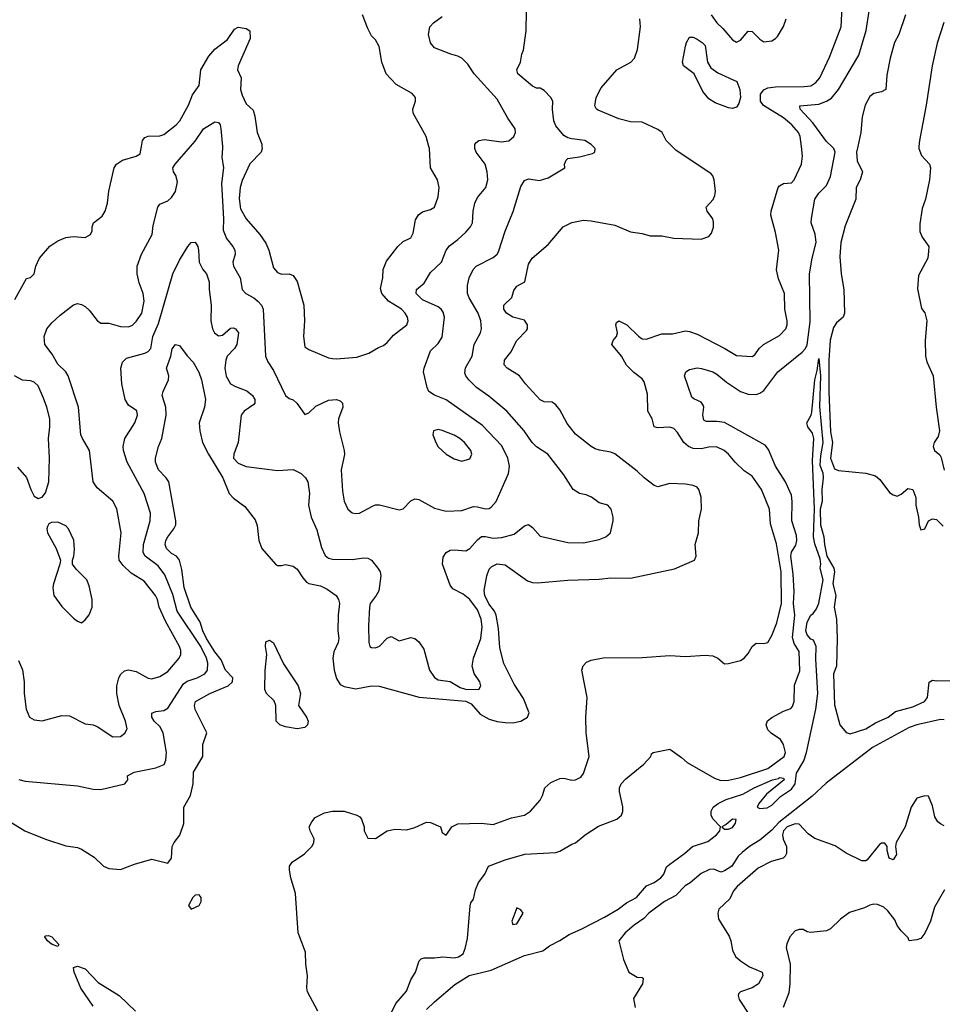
# Model space of a CAD drawing. Header units: inches. Extents: x 1552611 to 1694776, y 811966 to 917215.
# Tile 162 of 256: x 1623616 to 1628320, y 845626 to 850646. Entities that reach past the tile are written whole.
import ezdxf

# ---------------------------------------------------------------- set-up
doc = ezdxf.new("R2010")
doc.units = ezdxf.units.IN
doc.header["$MEASUREMENT"] = 0
doc.layers.add('B6824', color=7, linetype='Continuous')
doc.layers.add('B6825', color=7, linetype='Continuous')

msp = doc.modelspace()

# ---------------------------------------------------------------- linework, layer by layer
at = {"layer": 'B6824', "color": 5}
for points, elevation in [([(1623570, 846554.6), (1623642, 846510), (1623747.8, 846467.8), (1623850, 846434.3), (1623910, 846424.9), (1623930, 846416.9), (1623995.8, 846375.8), (1624042, 846330), (1624070, 846318), (1624130, 846313.4), (1624200.2, 846339.8), (1624290, 846364.9), (1624370, 846344.9), (1624389.3, 846370), (1624393.6, 846430), (1624402.4, 846450), (1624431.6, 846488.4), (1624452.5, 846547.5), (1624453.1, 846630), (1624485.6, 846690), (1624500.4, 846750), (1624502, 846810), (1624549.6, 846890), (1624548.7, 846950), (1624569.4, 847009.4), (1624510, 847128), (1624506.6, 847150), (1624512.3, 847170), (1624585.6, 847210), (1624679.2, 847250), (1624699.8, 847270), (1624702.4, 847290), (1624664.5, 847330), (1624642.6, 847382.6), (1624610, 847422.9), (1624568, 847490), (1624549.1, 847530), (1624534.9, 847574.9), (1624488, 847650), (1624453.4, 847750), (1624442, 847842), (1624429.8, 847889.8), (1624414.3, 847910), (1624390, 847925), (1624364.1, 847950), (1624357, 847970), (1624360.2, 847990), (1624370.5, 848010), (1624401.9, 848050), (1624410.8, 848070), (1624412.1, 848090), (1624375.5, 848290), (1624362.8, 848310), (1624323.8, 848350), (1624307.9, 848390), (1624308.7, 848410), (1624323.7, 848470), (1624340.9, 848510), (1624363, 848630), (1624360.8, 848670), (1624342, 848730), (1624346.5, 848750), (1624374.1, 848810), (1624375.3, 848830), (1624364.5, 848870), (1624385.9, 848930), (1624393, 848967), (1624409.9, 848990.1), (1624430, 848984.6), (1624470, 848931.3), (1624500, 848900), (1624528.1, 848848.1), (1624541.7, 848810), (1624562.8, 848710), (1624557.5, 848670), (1624531.4, 848590), (1624533.6, 848550), (1624548.2, 848490), (1624578.3, 848430), (1624651.3, 848310), (1624683.6, 848230), (1624706.1, 848206.1), (1624763.3, 848163.3), (1624815.9, 848095.9), (1624826.2, 848066.2), (1624835.2, 847990), (1624850.2, 847950), (1624919.3, 847870), (1624930, 847863.6), (1624950, 847862.6), (1624970, 847868.8), (1625010, 847860.3), (1625030, 847844.2), (1625059.3, 847799.3), (1625078.5, 847778.5), (1625090.6, 847770.6), (1625150, 847758.7), (1625183.1, 847743.1), (1625228.5, 847710), (1625241.5, 847690), (1625246.4, 847670), (1625239.2, 847610), (1625237.3, 847530), (1625242.2, 847490), (1625239.4, 847470), (1625216.5, 847423.5), (1625212.5, 847390), (1625219.5, 847330), (1625230, 847286.7), (1625250, 847256.5), (1625270, 847245.5), (1625330, 847234.5), (1625410, 847250.2), (1625448.2, 847248.2), (1625651.9, 847191.9), (1625890, 847171.3), (1625917.8, 847157.8), (1625964.2, 847104.2), (1626010, 847079.7), (1626050, 847068), (1626090, 847062.5), (1626130, 847061.5), (1626170.7, 847069.3), (1626204.6, 847090), (1626212.4, 847112.4), (1626184.1, 847184.1), (1626137.5, 847257.5), (1626083.5, 847363.5), (1626063.1, 847443.1), (1626057.6, 847542.4), (1626045.3, 847610), (1626037.3, 847630), (1626008.4, 847668.4), (1625987.3, 847710), (1625984.3, 847735.7), (1625996.7, 847810), (1626010, 847844.7), (1626022.8, 847857.2), (1626050, 847871.1), (1626090, 847867), (1626204.6, 847784.6), (1626230, 847776.6), (1626255.1, 847775.1), (1626410, 847787.9), (1626570, 847792.5), (1626630, 847800.1), (1626730, 847798.2), (1626954, 847846), (1627056, 847890), (1627064.5, 847910), (1627059.2, 847970), (1627076.5, 848030), (1627077.8, 848090), (1627091.7, 848150), (1627090.7, 848210.7), (1627078.9, 848250), (1627070, 848261.6), (1627050, 848271.3), (1627010, 848277), (1626930, 848281.6), (1626870, 848264), (1626850, 848271.1), (1626799.1, 848310), (1626764.6, 848344.6), (1626650, 848432.8), (1626630, 848441.4), (1626571.1, 848451.1), (1626550, 848458.7), (1626530, 848469.7), (1626450, 848532.6), (1626406.9, 848586.9), (1626370, 848657), (1626350, 848682.9), (1626330, 848695.1), (1626290, 848697.4), (1626270, 848706.9), (1626194, 848790), (1626164.2, 848830), (1626100.5, 848870), (1626086.3, 848886.3), (1626086.6, 848910), (1626120.4, 848950), (1626149.8, 849010), (1626199.2, 849060.8), (1626204.2, 849070), (1626204.9, 849090), (1626190, 849114.7), (1626130, 849128.4), (1626098.3, 849150), (1626083.4, 849170), (1626083.5, 849190), (1626124.1, 849230), (1626135.2, 849264.8), (1626150, 849287.2), (1626191.9, 849310), (1626210, 849399.1), (1626228.5, 849430), (1626310, 849499.6), (1626387, 849590), (1626430, 849611.7), (1626490, 849624.2), (1626530, 849620.2), (1626650, 849597.7), (1626730, 849564.9), (1626790, 849556.5), (1626830, 849544.2), (1626890, 849544), (1626950, 849531.5), (1627090, 849526.7), (1627130, 849540.2), (1627143, 849557), (1627152.5, 849587.5), (1627153, 849613), (1627149, 849630), (1627120.8, 849670), (1627116.1, 849690), (1627150.8, 849729.2), (1627160.7, 849750), (1627163.8, 849770), (1627156.2, 849830), (1627149.8, 849849.8), (1627140.5, 849860.5), (1626961.4, 849981.4), (1626942.7, 850000)], 820), ([(1623590, 849219.1), (1623650, 849326.8), (1623670, 849331), (1623689.4, 849350.6), (1623697.7, 849390), (1623717.3, 849430), (1623770, 849491.8), (1623810, 849518), (1623850, 849535.3), (1623890, 849541.1), (1623950, 849535.8), (1623976, 849550), (1623984.5, 849570), (1623985.1, 849590), (1623992, 849610), (1624036.3, 849643.7), (1624051, 849670), (1624063.1, 849710), (1624070, 849772), (1624097.2, 849890), (1624109.2, 849910), (1624139, 849930), (1624209.7, 849950.3), (1624230, 849962.8), (1624236.8, 850000)], 880), ([(1623610, 847378), (1623630.3, 847330.3), (1623638.7, 847270), (1623637.7, 847210), (1623647.9, 847130), (1623664.9, 847090), (1623690, 847076.5), (1623730, 847070.3), (1623830, 847098), (1623870, 847097), (1623950, 847056.5), (1623990, 847050.3), (1624010, 847042.3), (1624090, 846988.9), (1624130, 846991.6), (1624152.4, 847007.6), (1624163.9, 847030), (1624155.5, 847070), (1624122.2, 847150), (1624110.7, 847210.7), (1624110.7, 847250), (1624120.8, 847290), (1624130.6, 847309.4), (1624150, 847326.3), (1624170, 847331.3), (1624210, 847321.8), (1624270, 847288.9), (1624290, 847286), (1624330, 847296.5), (1624370, 847322.3), (1624427.9, 847390), (1624436.8, 847410), (1624436.8, 847430), (1624430.5, 847450), (1624358.5, 847578.5), (1624327.3, 847650), (1624318.5, 847690), (1624308.4, 847710), (1624250, 847783.7), (1624184.3, 847824.3), (1624142.6, 847862.6), (1624122.3, 847890), (1624120.2, 847910), (1624132.1, 848030), (1624110, 848152.3), (1624090.4, 848190.4), (1624010, 848259.7), (1623989.3, 848289.3), (1623971.2, 848450), (1623935.1, 848510), (1623927.6, 848530), (1623916.1, 848670), (1623863.2, 848830), (1623850.5, 848850), (1623810.3, 848890.3), (1623780.7, 848940.7), (1623743, 848990), (1623741.1, 849030), (1623754.4, 849070), (1623779, 849101), (1623821.1, 849138.9), (1623890, 849191.5), (1623910, 849198.5), (1623930, 849194.2), (1623950, 849183.2), (1623970, 849164.9), (1624010, 849111.8), (1624030, 849098.6), (1624070, 849099.2), (1624130, 849081.8), (1624170, 849079.2), (1624190, 849089.1), (1624210, 849107.9), (1624238.9, 849150), (1624249.8, 849210), (1624245, 849250), (1624225.1, 849305.1), (1624214.8, 849350), (1624215.3, 849390), (1624236.1, 849450), (1624291.6, 849550), (1624296.6, 849596.6), (1624320.3, 849690), (1624330, 849705.3), (1624370, 849723.1), (1624390, 849739.6), (1624410.5, 849770), (1624419.9, 849819.9), (1624410.9, 849850.9), (1624398.9, 849870), (1624396.1, 849890), (1624408.7, 849910), (1624486.5, 850000)], 860), ([(1623611.8, 846771.8), (1623643.1, 846763.1), (1623910, 846739.2), (1623990, 846723), (1624030, 846721.6), (1624152.3, 846750), (1624166.6, 846770), (1624164.5, 846790), (1624199.3, 846810), (1624309.2, 846830.8), (1624352.3, 846847.7), (1624361.1, 846870), (1624363.3, 846910), (1624347, 847010), (1624330, 847041.8), (1624302, 847070), (1624290, 847089.6), (1624289.7, 847110), (1624310, 847119), (1624350, 847124.2), (1624370, 847135.9), (1624450, 847259.6), (1624470, 847272.5), (1624519.8, 847290), (1624559.8, 847310), (1624572.4, 847330), (1624574.7, 847365.3), (1624568, 847390), (1624539.1, 847450), (1624417.9, 847630), (1624395.9, 847715.9), (1624355.9, 847815.9), (1624321.3, 847861.3), (1624255.2, 847910), (1624244.4, 847930), (1624247.3, 847970), (1624281.4, 848090), (1624282, 848130), (1624250.4, 848230.4), (1624164.1, 848390), (1624145.3, 848450), (1624142.9, 848470), (1624151.9, 848510), (1624203, 848590), (1624216.3, 848630), (1624212.1, 848652.1), (1624170, 848681.3), (1624153.3, 848710), (1624136.5, 848790), (1624131.6, 848870), (1624139.6, 848900.4), (1624160.2, 848919.8), (1624254.3, 848945.7), (1624270, 848953.7), (1624283.9, 848970), (1624294.6, 849030), (1624323.7, 849096.3), (1624396.4, 849350), (1624430, 849419.3), (1624472.1, 849490), (1624490, 849510.3), (1624510, 849512), (1624523.2, 849490), (1624527.8, 849470), (1624530.2, 849410), (1624550, 849372.4), (1624568.4, 849350), (1624582, 849310), (1624580.9, 849270), (1624591.2, 849191.2), (1624590.8, 849110), (1624599.4, 849070), (1624608.5, 849050), (1624630, 849034.3), (1624650, 849037.4), (1624690, 849073.7), (1624705.5, 849074.5), (1624716.5, 849070), (1624730.6, 849050), (1624722.2, 848990), (1624710.8, 848969.2), (1624673, 848930), (1624666.7, 848910), (1624660.7, 848870), (1624668.5, 848828.5), (1624690.3, 848790), (1624715.2, 848775.2), (1624774.4, 848754.4), (1624802.2, 848730), (1624815.2, 848710), (1624815, 848690), (1624810, 848683.5), (1624759.6, 848650), (1624745, 848630), (1624728.8, 848490), (1624707.8, 848430), (1624705.6, 848410), (1624730, 848385.2), (1624770, 848367), (1624930, 848347.7), (1625010, 848352), (1625050, 848332.4), (1625073.4, 848310), (1625085.5, 848290), (1625093.4, 848230), (1625088.9, 848170), (1625102.4, 848110), (1625130, 848045.5), (1625154, 847954), (1625173.6, 847913.6), (1625190, 847899.8), (1625210, 847894.8), (1625310, 847894.3), (1625370, 847902.3), (1625390, 847900.7), (1625410.1, 847890.1), (1625442.4, 847850), (1625453, 847830), (1625456.9, 847810), (1625445.9, 847734.1), (1625433.8, 847710), (1625402.9, 847670), (1625398.4, 847650), (1625394.6, 847554.6), (1625395.8, 847470), (1625400.7, 847450), (1625410, 847444.4), (1625430, 847443.7), (1625450, 847452.2), (1625490, 847492), (1625510, 847500.4), (1625550, 847479.5), (1625610, 847495.8), (1625630, 847490.4), (1625650, 847474), (1625676.4, 847436.4), (1625705.4, 847330), (1625730, 847292.7), (1625750, 847280.2), (1625810, 847272.2), (1625861.2, 847241.2), (1625888.3, 847231.7), (1625956.2, 847230), (1625966, 847250), (1625962, 847270), (1625932.9, 847312.9), (1625922.2, 847350), (1625929.8, 847389.8), (1625967, 847490), (1625973.5, 847550), (1625969, 847590), (1625950, 847636.8), (1625910, 847689.7), (1625877.3, 847717.3), (1625824.7, 847744.7), (1625810, 847762), (1625770.8, 847870), (1625775.2, 847904.8), (1625789.6, 847930), (1625810, 847940.9), (1625830, 847943.6), (1625890, 847938.6), (1625910, 847949.1), (1625950, 847994.5), (1625970, 848010.2), (1625990, 848011.6), (1626030, 848001.6), (1626074.3, 848005.7), (1626136.4, 848023.6), (1626190, 848066), (1626210, 848071.8), (1626230, 848057.6), (1626270, 848012), (1626410, 847981), (1626490, 847979.3), (1626570, 847995.9), (1626603.6, 848010), (1626627.3, 848030), (1626641.6, 848090), (1626641.6, 848110), (1626632, 848150), (1626614, 848170), (1626570, 848182), (1626531.6, 848211.6), (1626503.4, 848223.4), (1626470, 848229.8), (1626437.3, 848250), (1626390, 848325.7), (1626307.8, 848430), (1626250, 848467.8), (1626229, 848490), (1626188.1, 848550), (1626099.3, 848650), (1626006.9, 848726.9), (1625944.2, 848770), (1625905.3, 848810), (1625890.7, 848830), (1625885.6, 848845.6), (1625888.9, 848871.1), (1625922.5, 848930), (1625932.5, 848990), (1625965.1, 849050), (1625969.8, 849070), (1625966, 849110), (1625953.2, 849150), (1625907.4, 849227.4), (1625899.3, 849250), (1625898.7, 849290), (1625907.8, 849330), (1625927.8, 849372.2), (1625943.5, 849390), (1626030, 849433.5), (1626049.9, 849450.1), (1626057.2, 849462.8), (1626090, 849567.3), (1626132.4, 849667.6), (1626170, 849795.3), (1626190, 849825.3), (1626210, 849833.7), (1626265.2, 849825.2), (1626310, 849838.9), (1626395.3, 849890), (1626393.2, 849910), (1626401.2, 849930), (1626410, 849938.8), (1626470, 849946), (1626536.2, 849963.8), (1626548.7, 849970), (1626549, 849990), (1626539.2, 850000)], 840), ([(1624648.8, 850000), (1624649.6, 849990.4), (1624645.5, 849945.5), (1624654.8, 849890), (1624645.3, 849810), (1624654.6, 849630), (1624653, 849573), (1624670, 849530.3), (1624702.9, 849490), (1624713, 849470), (1624713.4, 849450), (1624702.4, 849410), (1624705.2, 849390), (1624739.2, 849330), (1624750.3, 849270), (1624768.2, 849250), (1624810, 849227.3), (1624830, 849211.1), (1624848, 849190), (1624857.6, 849170), (1624868.3, 848930), (1624880.9, 848900.9), (1624910, 848857.6), (1624970, 848730.4), (1624990, 848714), (1625010, 848707), (1625028.5, 848690), (1625070, 848632.4), (1625090, 848641.3), (1625124.7, 848675.3), (1625190, 848705.6), (1625230.2, 848710.2), (1625250, 848702), (1625261.1, 848690), (1625263.2, 848670), (1625241.8, 848610), (1625239.6, 848590), (1625245.3, 848545.3), (1625270.2, 848449.8), (1625271.2, 848428.8), (1625253.8, 848350), (1625261.5, 848241.5), (1625270, 848190.8), (1625289.4, 848149.4), (1625310, 848132.2), (1625330, 848127.7), (1625348, 848130), (1625414, 848166), (1625430, 848171.6), (1625450, 848171.6), (1625550, 848147), (1625570, 848152.2), (1625610, 848192.4), (1625630, 848203.7), (1625650, 848198.9), (1625730, 848155.4), (1625790, 848139.8), (1625870, 848144.2), (1625930, 848163.2), (1625950, 848162.9), (1625990, 848151.4), (1626010, 848153.1), (1626019.8, 848160.2), (1626045.4, 848190), (1626107.2, 848332.8), (1626112.8, 848370), (1626104.9, 848410), (1626073.7, 848473.7), (1625976, 848576), (1625790, 848707), (1625730, 848731.3), (1625702.4, 848750), (1625693.4, 848770), (1625674.9, 848850), (1625677, 848870), (1625710, 848958), (1625750, 848994.3), (1625770, 849026.7), (1625780.8, 849130), (1625774.7, 849154.7), (1625764.9, 849170), (1625750, 849182.2), (1625670, 849217.4), (1625637.7, 849250), (1625638.2, 849270), (1625678.1, 849301.9), (1625710, 849356.1), (1625765.6, 849410), (1625789.8, 849470), (1625806.9, 849493.1), (1625850, 849524.4), (1625890, 849562.3), (1625914.3, 849590), (1625925.1, 849610), (1625927.2, 849670), (1625936.5, 849710), (1625950, 849738.7), (1625992.1, 849790), (1626002.7, 849830), (1625999.8, 849870), (1625988.7, 849910), (1625943.5, 849970), (1625936.1, 849990), (1625936.1, 850000)], 860), ([(1624850.6, 850000), (1624851.1, 849990), (1624846.4, 849970), (1624789.4, 849910.6), (1624750, 849826.6), (1624740.4, 849790), (1624734.4, 849734.4), (1624740.9, 849680.9), (1624770.1, 849630.1), (1624840.6, 849550), (1624870, 849505.8), (1624886.5, 849470), (1624910, 849381.3), (1624930, 849356.4), (1624950, 849348.4), (1624990, 849350.4), (1625010, 849342.4), (1625030, 849310.4), (1625064, 849190), (1625067.4, 849110), (1625062, 849030), (1625070, 848978.7), (1625090, 848964.1), (1625190, 848922.4), (1625210, 848918.4), (1625230, 848916.4), (1625335.1, 848924.9), (1625395.1, 848944.9), (1625444.7, 848975.3), (1625470, 848984.7), (1625490, 849000.7), (1625521.9, 849038.1), (1625589.7, 849090.3), (1625596.3, 849110), (1625593, 849130), (1625581.1, 849150), (1625562.3, 849170), (1625495.6, 849210), (1625462.4, 849250), (1625455.8, 849275.8), (1625466.5, 849330), (1625468.6, 849371.4), (1625485.4, 849414.6), (1625543.1, 849490), (1625570, 849514.7), (1625610, 849533), (1625621.8, 849558.2), (1625634.3, 849625.7), (1625648.2, 849651.8), (1625670, 849666), (1625710, 849678.9), (1625730, 849690.5), (1625750, 849742.8), (1625754.2, 849790), (1625746, 849830), (1625709.7, 849890), (1625704.7, 849990), (1625702, 850000)], 880), ([(1625135.4, 845590), (1625083.1, 845690), (1625079.8, 845710), (1625083.5, 845770), (1625074.2, 845830), (1625072.3, 845892.3), (1625035.3, 845990), (1625022, 846190), (1624998.4, 846270), (1624992, 846310), (1624992, 846330), (1625005.6, 846350), (1625067.3, 846392.7), (1625107.6, 846432.4), (1625115.1, 846450), (1625116.2, 846470), (1625097, 846510), (1625092.3, 846530), (1625104.4, 846555.6), (1625122.7, 846577.3), (1625170, 846602), (1625210, 846610.6), (1625270.3, 846610.3), (1625334, 846590), (1625350, 846582), (1625358, 846570), (1625371.3, 846530), (1625371.3, 846510), (1625390, 846472), (1625430, 846471.3), (1625490, 846511), (1625530, 846518), (1625590, 846516), (1625630, 846526.8), (1625690, 846554), (1625710, 846553), (1625761, 846530), (1625770, 846502), (1625790, 846487.3), (1625819, 846530), (1625850, 846545.5), (1625968.9, 846548.9), (1626030, 846542.8), (1626123.2, 846576.8), (1626189.2, 846590), (1626219.3, 846610), (1626270, 846666.8), (1626282, 846690), (1626292.7, 846730), (1626324, 846756), (1626370, 846777.1), (1626390, 846778.4), (1626430, 846768.7), (1626450, 846770.3), (1626476.5, 846783.5), (1626490, 846802.8), (1626519.2, 846890), (1626504.5, 847010), (1626502.2, 847090), (1626508.8, 847190), (1626481.8, 847330), (1626487.8, 847352.2), (1626505.4, 847370), (1626530, 847380.7), (1626590, 847392.1), (1626790, 847394.2), (1626930, 847404.2), (1627010, 847399.4), (1627110, 847405.9), (1627150, 847402), (1627174.6, 847390), (1627210, 847361.3), (1627230, 847363.1), (1627290, 847378.6), (1627310, 847391.3), (1627330, 847414), (1627350, 847450.3), (1627370, 847467.1), (1627410, 847465), (1627430, 847470.3), (1627450, 847505.3), (1627475.3, 847570), (1627499, 847670), (1627498.8, 847830), (1627473.5, 847973.5), (1627444, 848076), (1627438, 848150), (1627397.7, 848250), (1627350, 848318.7), (1627310, 848346.2), (1627264.1, 848390), (1627230, 848431.5), (1627207.3, 848450), (1627168.6, 848468.6), (1627130, 848466.3), (1627090, 848457.7), (1627050, 848459.9), (1627026.1, 848470), (1627002.6, 848490), (1626970, 848540.7), (1626950, 848561), (1626930, 848569), (1626870, 848564.2), (1626849.8, 848570), (1626839.8, 848610), (1626819, 848650), (1626816.1, 848736.1), (1626799.3, 848799.3), (1626790, 848815.4), (1626746.8, 848846.8), (1626710, 848884), (1626684.1, 848930), (1626634.2, 848990), (1626640.9, 849010), (1626658.2, 849030), (1626663.2, 849050), (1626655.8, 849090), (1626658.3, 849101.7), (1626670, 849110.1), (1626711.9, 849090), (1626770, 849033.1), (1626790, 849019.5), (1626810, 849017.4), (1626890, 849044.9), (1626944.7, 849044.7), (1627010, 849058.8), (1627030, 849056.9), (1627070, 849042.3), (1627210.1, 848970.1), (1627270, 848934.2), (1627350, 848928.2), (1627363, 848937), (1627385.3, 848970), (1627407.2, 848990), (1627490, 849035.6), (1627521.8, 849070), (1627529.2, 849090), (1627529.2, 849110), (1627516.8, 849170), (1627514.8, 849250), (1627484.5, 849324.5), (1627474.5, 849370), (1627486.4, 849470), (1627470, 849561.2), (1627446, 849650), (1627446.3, 849670), (1627482.3, 849790), (1627490, 849799.5), (1627509.4, 849810), (1627550, 849814.9), (1627565.1, 849830), (1627602, 849910), (1627607.4, 849950), (1627601.1, 850000)], 780), ([(1625494.8, 845550), (1625532.6, 845630), (1625587.4, 845692.6), (1625609.1, 845750.9), (1625634.2, 845790), (1625652.3, 845847.7), (1625662.3, 845857.7), (1625677.4, 845862.6), (1625730, 845862), (1625772.9, 845867.1), (1625830, 845861.8), (1625853, 845867), (1625876.7, 845883.3), (1625887.5, 845910), (1625898, 845962), (1625911.9, 846128.1), (1625916.5, 846143.5), (1625930, 846162), (1625939.6, 846210), (1625954.1, 846245.9), (1625986.6, 846290), (1626006, 846330), (1626090, 846363.1), (1626191.1, 846391.1), (1626350, 846400.2), (1626370, 846406), (1626430, 846441.6), (1626450, 846448.5), (1626498.9, 846490), (1626566.1, 846533.9), (1626660.7, 846570), (1626684.7, 846590), (1626691.1, 846608.9), (1626690, 846632.7), (1626673.1, 846710), (1626674.4, 846730), (1626683.1, 846750), (1626705.4, 846774.6), (1626798.3, 846850), (1626834, 846890), (1626836.4, 846903.6), (1626846, 846910), (1626930, 846926), (1626990, 846884.9), (1627018.5, 846858.5), (1627158.6, 846778.6), (1627190, 846766.3), (1627230, 846767.9), (1627290, 846781.8), (1627430, 846828.4), (1627513.3, 846890), (1627519.8, 846910), (1627510.8, 846950.8), (1627495.3, 846975.3), (1627447.6, 847007.6), (1627430, 847025.2), (1627421.3, 847050), (1627428.8, 847071.2), (1627450, 847087.4), (1627510, 847120.7), (1627546.8, 847133.2), (1627556.2, 847143.8), (1627563.9, 847170), (1627566.6, 847253.4), (1627593.2, 847326.8), (1627590, 847424), (1627565.1, 847465.1), (1627556.6, 847496.6), (1627567.7, 847610), (1627560.3, 847670), (1627563.6, 847730), (1627559.5, 847819.5), (1627546.7, 847910), (1627550, 847930.3), (1627573.2, 847966.8), (1627578.4, 847990), (1627575.9, 848015.9), (1627553, 848090), (1627555, 848190), (1627550, 848220.9), (1627520.2, 848290), (1627469.1, 848370), (1627434.3, 848454.3), (1627416.8, 848476.8), (1627210, 848591.5), (1627170, 848597.5), (1627116.4, 848596.4), (1627104.2, 848604.2), (1627098.5, 848630), (1627104.5, 848670), (1627100.2, 848680.2), (1627090, 848695.6), (1627052.3, 848712.3), (1627042, 848722), (1627005, 848830), (1627011.5, 848850), (1627030, 848862.7), (1627070, 848870.2), (1627092.7, 848867.3), (1627150, 848850.1), (1627170, 848839.4), (1627218.6, 848798.6), (1627290, 848749.5), (1627330, 848737.2), (1627370, 848735.5), (1627390, 848741.4), (1627410, 848755.8), (1627481.7, 848850), (1627604.7, 848950), (1627621.6, 848970), (1627630, 848988.8), (1627645.4, 849105.4), (1627642.9, 849350), (1627656.6, 849430), (1627677.3, 849510), (1627671.9, 849551.9), (1627651.3, 849610), (1627652.2, 849632.2), (1627670.6, 849730), (1627690, 849761.2), (1627730, 849800.5), (1627750, 849846), (1627773.3, 849970), (1627767, 849990), (1627756.3, 850000)], 760), ([(1627889.2, 850000), (1627882.9, 849970), (1627885.7, 849925.7), (1627912.7, 849870), (1627900.2, 849830), (1627881, 849790), (1627878.3, 849730), (1627825.1, 849594.9), (1627801.5, 849510), (1627796.6, 849436.6), (1627803.7, 849350), (1627817.9, 849270), (1627820.7, 849150), (1627814.3, 849130), (1627779.9, 849100.1), (1627764.2, 849075.8), (1627747.6, 849012.4), (1627741.8, 848910), (1627741.3, 848750), (1627750, 848544), (1627760.5, 848490), (1627750.2, 848410), (1627770, 848356.4), (1627790, 848348.2), (1627930, 848334), (1627979.7, 848319.7), (1628001.3, 848301.3), (1628050, 848234.8), (1628070, 848222.8), (1628090, 848216), (1628110, 848226), (1628144.5, 848255.5), (1628170, 848250.6), (1628184.4, 848210), (1628184.9, 848170), (1628198, 848110), (1628201.3, 848070), (1628210, 848045.5), (1628230, 848050.8), (1628249.5, 848090.5), (1628270, 848101.6), (1628290, 848098), (1628323.8, 848063.8)], 760), ([(1628200.7, 850000), (1628199.9, 849990), (1628213.4, 849953.4), (1628254.9, 849910), (1628259.6, 849890), (1628254.3, 849830), (1628233.8, 849730), (1628216.5, 849683.5), (1628204.5, 849604.5), (1628205.7, 849565.7), (1628217.1, 849537.1), (1628250.3, 849490), (1628250, 849466), (1628245.5, 849430), (1628198.8, 849341.2), (1628193.1, 849273.1), (1628214.1, 849174.1), (1628230, 849150.5), (1628241.5, 849110), (1628232.7, 849010), (1628234, 848930), (1628241.6, 848901.6), (1628272.7, 848830), (1628288, 848670), (1628305.7, 848550), (1628299.2, 848520.8), (1628278.6, 848490), (1628272.5, 848470), (1628280.6, 848450), (1628306.7, 848426.7), (1628314, 848414), (1628330, 848348.5)], 780), ([(1625690, 845599.2), (1625730, 845638), (1625833.4, 845726.6), (1625907.3, 845772.7), (1626020.3, 845799.7), (1626190, 845874.2), (1626282.4, 845897.6), (1626316.3, 845923.7), (1626370, 845951.2), (1626417.6, 845982.4), (1626482.5, 846010), (1626598, 846070), (1626666.4, 846110), (1626710, 846142.9), (1626761.3, 846170), (1626811.1, 846228.9), (1626850, 846246.5), (1626885.4, 846270), (1626899.6, 846290), (1626913.8, 846326.2), (1626930, 846340.9), (1627005.7, 846394.3), (1627046.5, 846430), (1627124.3, 846455.7), (1627167.7, 846490), (1627184.7, 846510), (1627188, 846530), (1627150, 846571.6), (1627141.6, 846590), (1627141.4, 846610), (1627151.2, 846630), (1627177.7, 846650), (1627217.4, 846670), (1627303.1, 846696.9), (1627359.6, 846730), (1627453.2, 846770), (1627483.8, 846776.2), (1627490, 846781.3), (1627510, 846778), (1627513, 846770), (1627423.2, 846696.8), (1627384.4, 846650), (1627375.5, 846630), (1627390, 846623.2), (1627426.6, 846626.6), (1627450, 846641.2), (1627495.2, 846684.8), (1627550, 846722.9), (1627569.8, 846750), (1627576.4, 846803.6), (1627613.7, 846866.3), (1627627.1, 846910), (1627675.2, 847130), (1627684.7, 847210), (1627674.9, 847385.1), (1627677.2, 847450), (1627662.3, 847482.3), (1627650, 847487.6), (1627630, 847509.8), (1627624.3, 847530), (1627630, 847574.6), (1627650, 847610.2), (1627661.8, 847618.2), (1627677.6, 847642.4), (1627689.5, 847670.5), (1627711.9, 847790), (1627696.7, 847850), (1627700.3, 847870), (1627697.5, 847897.5), (1627670, 847972.9), (1627663.1, 848010), (1627668.9, 848151.1), (1627658, 848398), (1627664.2, 848510), (1627658.3, 848538.3), (1627633.8, 848570), (1627628.2, 848590), (1627651, 848629), (1627654.6, 848645.4), (1627669.3, 848810), (1627682.1, 848857.9), (1627690, 848918), (1627698.5, 848830), (1627693.1, 848673.1), (1627710.7, 848490), (1627698.1, 848421.9), (1627695.4, 848375.4), (1627710, 848335.2), (1627713.1, 848310), (1627705.2, 848250), (1627706.6, 848190), (1627696.2, 848150), (1627699, 848070), (1627715.8, 848010), (1627718.5, 847970), (1627730.8, 847910), (1627765.8, 847850), (1627769.6, 847830), (1627762.3, 847770), (1627776.3, 847710), (1627767.6, 847650), (1627780.4, 847590), (1627783.6, 847490), (1627779.6, 847350), (1627765.5, 847310), (1627770, 847152), (1627797.3, 847050), (1627830, 847010.7), (1627850, 847004), (1627930, 847030.4), (1627978.4, 847061.6), (1628043.5, 847090), (1628080.7, 847119.3), (1628170, 847143.1), (1628228.3, 847170), (1628243.4, 847190), (1628252.3, 847267.7), (1628270, 847279.1), (1628290, 847275.5), (1628430, 847276.5)], 740), ([(1623604.9, 848364.9), (1623650, 848311), (1623672.4, 848250), (1623690, 848217.3), (1623710, 848204.7), (1623730, 848211), (1623747.2, 848232.8), (1623763.6, 848290), (1623767.8, 848412.2), (1623761.7, 848510), (1623769.8, 848570.2), (1623768.6, 848610), (1623754.2, 848670), (1623736.6, 848716.6), (1623710, 848779.6), (1623690, 848798.3), (1623670, 848805.1), (1623630, 848808.2), (1623589.6, 848830)], 880), ([(1628330, 847076.1), (1628310, 847077.9), (1628190, 847050.5), (1628150, 847036.5), (1627964.2, 846935.8), (1627727.2, 846752.8), (1627654.5, 846685.5), (1627486.9, 846553.1), (1627450, 846513.4), (1627390, 846461.8), (1627336.8, 846430), (1627299.7, 846400.3), (1627279.5, 846380.5), (1627246, 846330), (1627210, 846306.2), (1627190, 846298.9), (1627154.1, 846314.1), (1627133.4, 846313.4), (1627090, 846293.1), (1627034.4, 846245.6), (1627009.1, 846230), (1626960.4, 846179.6), (1626903, 846150), (1626823, 846090), (1626797.4, 846062.6), (1626748, 846030), (1626702.4, 845990), (1626670.8, 845950), (1626694.4, 845854.4), (1626722, 845790), (1626763.6, 845763.6), (1626790, 845762), (1626795.3, 845755.3), (1626790.6, 845730), (1626744.9, 845655.1), (1626753.7, 845610)], 740), ([(1628330, 846535.4), (1628310, 846545.6), (1628296.7, 846556.7), (1628281.2, 846581.2), (1628270, 846638), (1628250, 846686.6), (1628230, 846689.3), (1628190, 846676), (1628160.3, 846630), (1628130.3, 846530), (1628084.7, 846450), (1628081, 846430), (1628086, 846390), (1628070, 846362), (1628048.7, 846370), (1628038, 846410), (1628038, 846430), (1628027.3, 846447.3), (1628010, 846448), (1627999.6, 846440.4), (1627936.9, 846363.1), (1627930, 846358), (1627910, 846358), (1627830, 846396), (1627774, 846434), (1627670, 846471.1), (1627635.5, 846495.5), (1627590, 846544.5), (1627570, 846545.4), (1627529.5, 846530), (1627509.7, 846510), (1627504.5, 846490), (1627508, 846468), (1627525.8, 846430), (1627525.7, 846394.3), (1627519, 846381), (1627509, 846371), (1627446.3, 846353.7), (1627380.2, 846319.8), (1627273.5, 846226.5), (1627255.2, 846204.8), (1627236.2, 846163.8), (1627179.6, 846110), (1627174.8, 846090), (1627179.3, 846059.3), (1627233.7, 845973.7), (1627242.3, 845950), (1627250, 845901), (1627264.9, 845870), (1627290, 845847.7), (1627337.3, 845817.3), (1627402, 845790), (1627404.7, 845770), (1627382.8, 845730), (1627351, 845710), (1627291.5, 845688.5), (1627281.4, 845678.6), (1627278.3, 845670), (1627283.7, 845650), (1627337.5, 845570)], 760), ([(1628330.2, 846209.8), (1628279.8, 846120.2), (1628259.5, 846050), (1628230, 845989), (1628210, 845962), (1628190, 845954), (1628150, 845948.7), (1628145.3, 845965.3), (1628110, 846001.1), (1628090, 846027.8), (1628077.2, 846057.2), (1628042.4, 846102.4), (1628021, 846121), (1627990, 846135.2), (1627970, 846135.9), (1627950.4, 846130.4), (1627922.8, 846117.2), (1627845.7, 846094.3), (1627800.1, 846059.9), (1627750, 846009.7), (1627730, 845999.5), (1627650, 845992.3), (1627630, 845995.1), (1627610, 846006.6), (1627590, 846007), (1627570, 846000.9), (1627541.6, 845970), (1627526.4, 845933.6), (1627524.1, 845915.9), (1627544.2, 845830), (1627541.9, 845730), (1627536.5, 845683.5), (1627508.7, 845608.7)], 780), ([(1623990, 845615.8), (1623928, 845708), (1623892.7, 845790), (1623890, 845812.7), (1623910, 845820.5), (1623950, 845806), (1624016.1, 845736.1), (1624122.2, 845670), (1624206.5, 845590)], 780)]:
    msp.add_lwpolyline(points, dxfattribs=dict(at, elevation=elevation))
for points, elevation in [([(1625750, 848555.6), (1625726, 848550), (1625721.6, 848530), (1625737.6, 848490), (1625750, 848468.2), (1625790.5, 848430), (1625830, 848406.5), (1625870, 848395.6), (1625910, 848406.4), (1625920.5, 848430), (1625915.1, 848450), (1625883.5, 848490), (1625859.7, 848510), (1625830, 848528.3), (1625770, 848551.3)], 880), ([(1623810, 848083.7), (1623777.3, 848082.7), (1623764.9, 848075.1), (1623757.3, 848062.7), (1623754, 848050), (1623758, 848030), (1623801.6, 847950), (1623822.8, 847890), (1623820.7, 847870), (1623787.4, 847770), (1623784.6, 847750), (1623790.4, 847710), (1623830, 847654), (1623890, 847594), (1623910, 847578.8), (1623930, 847570.8), (1623950, 847586.8), (1623970, 847611), (1623985.1, 847650), (1623984.2, 847690), (1623970, 847759), (1623957.4, 847790), (1623903.5, 847843.5), (1623884, 847870), (1623884, 847890), (1623892.3, 847910), (1623895.3, 847944.7), (1623891.5, 847991.5), (1623863.7, 848050), (1623850, 848066)], 880), ([(1625030, 847030.4), (1624970, 847041), (1624942.7, 847050), (1624923.4, 847070), (1624922.3, 847150), (1624912.3, 847172.3), (1624874.7, 847210), (1624865.3, 847230), (1624867.1, 847327.1), (1624875.1, 847410), (1624868, 847450), (1624870, 847473.4), (1624890, 847481.8), (1624910, 847467.9), (1624961, 847361), (1625035.5, 847250), (1625047.5, 847210), (1625037.4, 847150), (1625077.7, 847090), (1625085.9, 847070), (1625082.7, 847050), (1625070, 847037.8)], 780), ([(1627250, 846569.2), (1627218, 846542), (1627196, 846530), (1627210, 846518.8), (1627230, 846519.5), (1627250, 846527.3), (1627266, 846550), (1627268, 846568)], 740), ([(1624530, 846183.4), (1624510, 846181.5), (1624497.7, 846170), (1624475.5, 846130), (1624490, 846110.7), (1624530, 846129.5), (1624541.6, 846150), (1624541.6, 846170)], 820), ([(1626150, 846118), (1626124.9, 846050), (1626130, 846032), (1626150, 846036), (1626182, 846090), (1626170, 846108)], 760), ([(1623810, 845920.5), (1623781.6, 845930), (1623770, 845938.9), (1623756.9, 845950), (1623744.2, 845970), (1623745.4, 845974.6), (1623763.1, 845976.9), (1623779.5, 845970), (1623815.8, 845930)], 780)]:
    msp.add_lwpolyline(points, close=True, dxfattribs=dict(at, elevation=elevation))
at = {"layer": 'B6825', "color": 5}
for points, elevation in [([(1627756.3, 850000), (1627730, 850024.7), (1627659.4, 850119.4), (1627595.1, 850190), (1627593.2, 850206.8), (1627690, 850215.5), (1627730, 850230.1), (1627754.5, 850245.5), (1627790.2, 850289.8), (1627894.4, 850465.6), (1627931.7, 850590), (1627961.7, 850790)], 760), ([(1626539.2, 850000), (1626529.3, 850010), (1626497.2, 850030), (1626430, 850038), (1626410, 850043.6), (1626390, 850056.2), (1626350, 850105.1), (1626338.5, 850130), (1626332.4, 850187.6), (1626333.6, 850230), (1626323.6, 850250), (1626290, 850285.6), (1626270, 850296.9), (1626250, 850297.6), (1626230, 850307.6), (1626155.6, 850370), (1626149.7, 850390.3), (1626169, 850430), (1626175.1, 850470), (1626183.7, 850490), (1626197.4, 850590), (1626200.3, 850690)], 840), ([(1627601.1, 850000), (1627594.8, 850050), (1627587.3, 850070), (1627552.5, 850110), (1627510, 850145.6), (1627408.5, 850208.5), (1627392.5, 850230), (1627393.4, 850266.6), (1627410, 850288.5), (1627430, 850298.1), (1627470, 850302.8), (1627615.3, 850304.7), (1627650, 850309.5), (1627675, 850325), (1627695.7, 850350), (1627745.2, 850454.8), (1627803.8, 850610), (1627809.9, 850710)], 780), ([(1625702, 850000), (1625688.4, 850050), (1625621.6, 850170), (1625619.5, 850190), (1625633.2, 850230), (1625633.2, 850250), (1625617.2, 850270), (1625535.7, 850315.7), (1625484.8, 850370), (1625461.2, 850430), (1625447.8, 850510), (1625430, 850542.7), (1625410, 850564), (1625390, 850601.2), (1625363.9, 850670)], 880), ([(1625936.1, 850000), (1625936, 850010), (1625941.2, 850018.8), (1625956, 850030), (1625985.3, 850034.7), (1626070, 850022.7), (1626110, 850027.7), (1626135.1, 850050), (1626144.2, 850070), (1626142.4, 850090), (1626104.2, 850144.2), (1626050, 850241.1), (1625932.3, 850370), (1625900, 850420), (1625870, 850449.6), (1625850, 850460.5), (1625814, 850470), (1625730, 850502.7), (1625710, 850528.7), (1625699.5, 850570), (1625707, 850610), (1625726, 850630), (1625770, 850662.4)], 860), ([(1626942.7, 850000), (1626912.5, 850030), (1626891.1, 850071.1), (1626870, 850086), (1626790, 850123.1), (1626730, 850124.7), (1626670, 850141.2), (1626564.8, 850184.8), (1626556.4, 850190), (1626547.2, 850207.2), (1626555.4, 850250), (1626580.9, 850299.1), (1626659.8, 850390), (1626732, 850430), (1626749.9, 850450.1), (1626765.4, 850494.6), (1626781.4, 850610), (1626778.3, 850650)], 820), ([(1627141.8, 850670), (1627169.6, 850630), (1627201.2, 850601.2), (1627250, 850542.8), (1627270, 850531.3), (1627290, 850542), (1627330, 850588.2), (1627350, 850586.4), (1627390, 850546.9), (1627410, 850533.8), (1627450, 850538.9), (1627470, 850549.4), (1627479.2, 850560.8), (1627510, 850611.1), (1627523.6, 850650)], 820), ([(1628131.7, 850670), (1628098.1, 850570), (1628075.4, 850530), (1628053.3, 850450), (1628037.7, 850362.3), (1628032.5, 850290), (1628010, 850277.5), (1627970, 850268.8), (1627950, 850254.6), (1627925.7, 850210), (1627910.7, 850150), (1627903.8, 850070), (1627889.2, 850000)], 760), ([(1624236.8, 850000), (1624242.4, 850030), (1624254.3, 850045.7), (1624270, 850052.2), (1624330, 850054.3), (1624350, 850060.9), (1624413.2, 850110), (1624431.2, 850130), (1624475.4, 850210), (1624496.6, 850263.4), (1624529.8, 850310), (1624539.8, 850390), (1624579.4, 850460.6), (1624610, 850495.2), (1624674.5, 850545.5), (1624710, 850597.3), (1624730, 850608), (1624770, 850600.4), (1624788.5, 850588.5), (1624791.2, 850550), (1624729.2, 850410), (1624726.9, 850390), (1624744.2, 850350), (1624741.7, 850290), (1624750, 850261), (1624770, 850217.3), (1624805.2, 850185.2), (1624814, 850154), (1624825.7, 850070), (1624850, 850010.8), (1624850.6, 850000)], 880), ([(1628327.7, 850632.3), (1628293.1, 850526.9), (1628267.4, 850410), (1628236.7, 850210), (1628203.1, 850030), (1628200.7, 850000)], 780), ([(1624486.5, 850000), (1624510, 850027.2), (1624552.3, 850090), (1624610, 850124.7), (1624630, 850121), (1624637.1, 850110), (1624641, 850090), (1624648.8, 850000)], 860)]:
    msp.add_lwpolyline(points, dxfattribs=dict(at, elevation=elevation))
at = {"layer": 'B6825', "color": 5, "elevation": 780}
msp.add_lwpolyline([(1627250, 850192.5), (1627230, 850197), (1627162.4, 850222.4), (1627130, 850241.8), (1627099.3, 850279.3), (1627054.2, 850370), (1627000.7, 850410), (1626995.4, 850430), (1627010, 850510.8), (1627014.6, 850530), (1627030, 850556.9), (1627050, 850556.8), (1627070, 850546.4), (1627095.8, 850530), (1627110, 850514.3), (1627123, 850430), (1627139.8, 850399.8), (1627175.3, 850375.3), (1627272.6, 850330), (1627288, 850290), (1627290.5, 850250), (1627282.1, 850217.9), (1627270, 850199.4)], close=True, dxfattribs=at)

doc.saveas('drawing.dxf')
